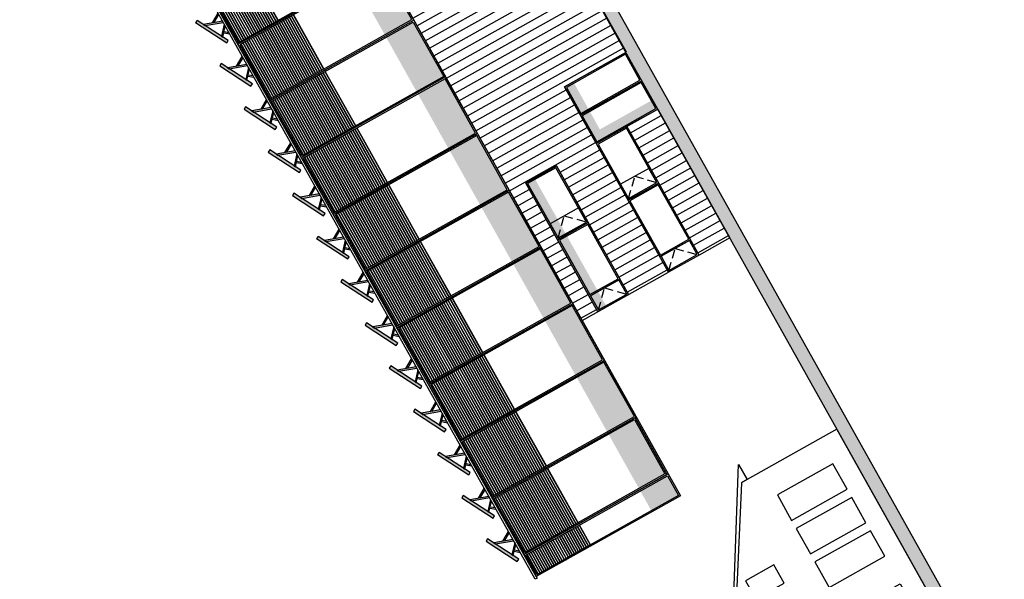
# Model space of a CAD drawing. Header units: metres. Extents: x -141 to 670, y -272 to 642.
# Tile 32 of 34: x 515 to 551, y 356 to 376. Entities that reach past the tile are written whole.
import ezdxf

# ---------------------------------------------------------------- set-up
doc = ezdxf.new("R2010")
doc.units = ezdxf.units.M
doc.header["$LTSCALE"] = 0.05
doc.linetypes.add('Verdeckt', pattern=[9.525, 6.35, -3.175])
for name, color, linetype in [('A_Fassade', 4, 'Continuous'), ('L_Furniture', 253, 'Continuous'), ('Line 0.05', 9, 'Continuous'), ('Line 0.10', 1, 'Continuous'), ('Line 0.15', 8, 'Continuous'), ('Linie 0.05', 9, 'Continuous'), ('Linie 0.25', 2, 'Continuous')]:
    doc.layers.add(name, color=color, linetype=linetype)
doc.layers.add('F_Gebäude', color=251, linetype='Continuous', transparency=0.5)
doc.layers.add('F_Schatten', color=250, linetype='Continuous', transparency=0.6)
doc.layers.add('H_Hatch', color=7, linetype='Continuous', true_color=0x919191)
pattern_1 = [(209.2604, (254.06407, 199.69805), (0.15518753, -0.27698932), [])]

# ---------------------------------------------------------------- blocks, each defined once
blk = doc.blocks.new('alte Schlosserei')
at = {"layer": 'Line 0.15'}
for points in [[(-2.065, -0.901), (0, 0), (2.063, -0.901)], [(-5.538, -3.409), (-5.537, -7.212), (5.54, -7.21), (5.54, -3.406)]]:
    blk.add_lwpolyline(points, dxfattribs=at)
blk.add_lwpolyline([(-5.538, -3.168), (-5.538, -3.409), (-6.177, -3.409), (-2.065, -0.901), (2.063, -0.901), (6.179, -3.406), (5.54, -3.406), (5.539, -3.165), (2.021, -0.99), (-2.021, -0.991)], close=True, dxfattribs=at)
at = {"layer": 'Linie 0.05'}
for points in [[(-2.305, -1.536), (-1.531, -1.535), (-1.531, -2.728), (-2.305, -2.729)], [(-1.354, -1.535), (-0.58, -1.535), (-0.58, -2.728), (-1.354, -2.728)], [(1.355, -1.535), (0.581, -1.535), (0.581, -2.728), (1.355, -2.728)], [(2.306, -1.534), (1.532, -1.535), (1.532, -2.728), (2.306, -2.727)], [(-4.49, -4.108), (-3.415, -4.108), (-3.414, -6.458), (-4.49, -6.458)], [(-3.073, -4.108), (-1.997, -4.108), (-1.997, -6.457), (-3.072, -6.458)], [(-1.655, -4.108), (-0.58, -4.107), (-0.579, -6.457), (-1.655, -6.457)], [(1.657, -4.107), (0.582, -4.107), (0.582, -6.457), (1.658, -6.457)], [(3.075, -4.106), (1.999, -4.107), (2, -6.457), (3.075, -6.456)], [(4.492, -4.106), (3.417, -4.106), (3.417, -6.456), (4.493, -6.456)]]:
    blk.add_lwpolyline(points, close=True, dxfattribs=at)
blk = doc.blocks.new('*U51')
at = {"layer": 'Line 0.05'}
for points in [[(0, 0), (1.2, 0), (1.2, 2.6), (0, 2.6)], [(0.05, 0.05), (1.15, 0.05), (1.15, 2.55), (0.05, 2.55)]]:
    blk.add_lwpolyline(points, close=True, dxfattribs=at)
blk = doc.blocks.new('*U55')
at = {"layer": 'Line 0.05'}
for points in [[(0, 0), (1.2, 0), (1.2, 2.6), (0, 2.6)], [(0.05, 0.05), (1.15, 0.05), (1.15, 2.55), (0.05, 2.55)]]:
    blk.add_lwpolyline(points, close=True, dxfattribs=at)
blk = doc.blocks.new('*U52')
at = {"layer": 'Line 0.05'}
for points in [[(0, 0), (2.4, 0), (2.4, 1.3), (0, 1.3)], [(0.05, 0.05), (2.35, 0.05), (2.35, 1.25), (0.05, 1.25)]]:
    blk.add_lwpolyline(points, close=True, dxfattribs=at)
blk = doc.blocks.new('*U53')
at = {"layer": 'Line 0.05'}
for points in [[(0, 0), (2.4, 0), (2.4, 1.3), (0, 1.3)], [(0.05, 0.05), (2.35, 0.05), (2.35, 1.25), (0.05, 1.25)]]:
    blk.add_lwpolyline(points, close=True, dxfattribs=at)
blk = doc.blocks.new('WIN_Opaque')
at = {"layer": 'Line 0.05', "linetype": 'Verdeckt'}
blk.add_lwpolyline([(0, 1.2), (0.6, 0.6), (0, 0)], dxfattribs=at)
at = {"layer": 'Line 0.10'}
blk.add_lwpolyline([(0, 0), (0.6, 0), (0.6, 1.2), (0, 1.2)], close=True, dxfattribs=at)
blk = doc.blocks.new('*U224')
at = {"layer": 'Line 0.05'}
for points in [[(0, 0), (2.4, 0), (2.4, 6.1), (0, 6.1)], [(0.05, 0.05), (2.35, 0.05), (2.35, 6.05), (0.05, 6.05)]]:
    blk.add_lwpolyline(points, close=True, dxfattribs=at)
blk = doc.blocks.new('*U221')
at = {"layer": 'Line 0.05'}
for points in [[(0, 0), (2.4, 0), (2.4, 6.05), (0, 6.05)], [(0.05, 0.05), (2.35, 0.05), (2.35, 6), (0.05, 6)]]:
    blk.add_lwpolyline(points, close=True, dxfattribs=at)
blk = doc.blocks.new('*U220')
at = {"layer": 'Line 0.05'}
for points in [[(0, 0), (0.931, 0), (0.931, 6.1), (0, 6.1)], [(0.05, 0.05), (0.881, 0.05), (0.881, 6.05), (0.05, 6.05)]]:
    blk.add_lwpolyline(points, close=True, dxfattribs=at)
blk = doc.blocks.new('*U223')
at = {"layer": 'Line 0.05'}
for points in [[(0, 0), (2.4, 0), (2.4, 6.1), (0, 6.1)], [(0.05, 0.05), (2.35, 0.05), (2.35, 6.05), (0.05, 6.05)]]:
    blk.add_lwpolyline(points, close=True, dxfattribs=at)
blk = doc.blocks.new('*U222')
at = {"layer": 'Line 0.05'}
for points in [[(0, 0), (2.4, 0), (2.4, 6.1), (0, 6.1)], [(0.05, 0.05), (2.35, 0.05), (2.35, 6.05), (0.05, 6.05)]]:
    blk.add_lwpolyline(points, close=True, dxfattribs=at)
blk = doc.blocks.new('*U228')
at = {"layer": 'Line 0.05'}
for points in [[(0, 0), (2.4, 0), (2.4, 6.1), (0, 6.1)], [(0.05, 0.05), (2.35, 0.05), (2.35, 6.05), (0.05, 6.05)]]:
    blk.add_lwpolyline(points, close=True, dxfattribs=at)
blk = doc.blocks.new('*U230')
at = {"layer": 'Line 0.05'}
for points in [[(0, 0), (2.4, 0), (2.4, 6.1), (0, 6.1)], [(0.05, 0.05), (2.35, 0.05), (2.35, 6.05), (0.05, 6.05)]]:
    blk.add_lwpolyline(points, close=True, dxfattribs=at)
blk = doc.blocks.new('*U229')
at = {"layer": 'Line 0.05'}
for points in [[(0, 0), (2.4, 0), (2.4, 6.1), (0, 6.1)], [(0.05, 0.05), (2.35, 0.05), (2.35, 6.05), (0.05, 6.05)]]:
    blk.add_lwpolyline(points, close=True, dxfattribs=at)
blk = doc.blocks.new('PV_ELEV')
at = {"layer": 'F_Gebäude', "true_color": 0xffffff, "transparency": 33554687}
h = blk.add_hatch(color=7, dxfattribs=at)
h.dxf.hatch_style = 1
h.paths.add_polyline_path([(-0.1, 0.893), (1.117, 0.256), (1.07, 0.167), (-0.147, 0.805)])
h = blk.add_hatch(color=7, dxfattribs=at)
h.dxf.hatch_style = 1
h.paths.add_polyline_path([(0.167, 0.641), (0.391, 0), (0.339, 0), (0.102, 0.675)])
h = blk.add_hatch(color=7, dxfattribs=at)
h.dxf.hatch_style = 1
h.paths.add_polyline_path([(0.854, 0.281), (0.544, 0), (0.469, 0), (0.806, 0.306)])
at = {"layer": 'Line 0.05', "transparency": 16777216}
for points in [[(-0.1, 0.893), (1.117, 0.256), (1.07, 0.167), (-0.147, 0.805)], [(0.167, 0.641), (0.391, 0), (0.339, 0), (0.102, 0.675)], [(0.854, 0.281), (0.544, 0), (0.469, 0), (0.806, 0.306)]]:
    blk.add_lwpolyline(points, close=True, dxfattribs=at)
for points in [[(0.212, 0.36), (0, 0)], [(0.234, 0.298), (0.058, 0)], [(0.699, 0.14), (0.816, 0)], [(0.737, 0.173), (0.881, 0)]]:
    blk.add_lwpolyline(points, dxfattribs=at)

msp = doc.modelspace()

# ---------------------------------------------------------------- hatches: boundary and pattern name
at = {"transparency": 33554687}
msp.add_hatch(color=256, dxfattribs=at).paths.add_polyline_path([(628.264, 211.978), (527.035, 392.659), (520.447, 388.968), (485.2, 451.88), (485.636, 452.125), (520.639, 389.649), (527.227, 393.339), (628.7, 212.222)])
at = {"layer": 'F_Schatten'}
for points in [[(535.805, 371.685), (534.632, 373.779), (534.958, 373.962), (535.937, 372.207), (537.882, 373.297), (538.074, 372.957)], [(533.201, 370.226), (535.865, 365.473), (536.191, 365.655), (533.523, 370.407)]]:
    msp.add_hatch(color=256, dxfattribs=at).paths.add_polyline_path(points)
at = {"layer": 'H_Hatch', "true_color": 0xc7c8ca}
h = msp.add_hatch(dxfattribs=at)
h.set_pattern_fill('ANSI31', color=9, scale=0.1, angle=45, style=0)
h.set_pattern_definition(pattern_1)
h.paths.add_polyline_path([(532.286, 377.967), (529.939, 382.154), (531.074, 382.79), (533.42, 378.602)], flags=16)
h.paths.add_polyline_path([(529.682, 376.508), (522.644, 389.071), (523.778, 389.706), (530.816, 377.143)], flags=16)
h.paths.add_polyline_path([(535.865, 365.473), (533.201, 370.227), (534.335, 370.862), (536.999, 366.108), (538.468, 366.931), (534.632, 373.779), (536.917, 375.059), (527.034, 392.659), (521.581, 389.604), (535.284, 365.147)])
at = {"layer": 'H_Hatch', "true_color": 0xc8c92d, "transparency": 33554610}
for points in [[(526.873, 377.704), (527.997, 375.698), (529, 376.26), (527.876, 378.267)], [(528.046, 375.61), (529.17, 373.603), (530.174, 374.165), (529.049, 376.172)], [(529.219, 373.516), (530.343, 371.509), (531.347, 372.072), (530.223, 374.078)], [(530.392, 371.422), (531.517, 369.416), (532.52, 369.978), (531.396, 371.984)], [(531.565, 369.328), (532.69, 367.322), (533.693, 367.884), (532.569, 369.89)], [(532.739, 367.235), (533.863, 365.228), (534.866, 365.79), (533.742, 367.797)], [(533.912, 365.141), (535.036, 363.134), (536.039, 363.696), (534.915, 365.703)], [(535.085, 363.047), (536.209, 361.041), (537.212, 361.603), (536.088, 363.609)], [(536.258, 360.953), (537.382, 358.947), (538.385, 359.509), (537.261, 361.515)], [(537.431, 358.859), (537.829, 358.149), (538.832, 358.711), (538.434, 359.422)]]:
    msp.add_hatch(color=52, dxfattribs=at).paths.add_polyline_path(points)
at = {"layer": 'H_Hatch', "true_color": 0xc7c8ca}
h = msp.add_hatch(dxfattribs=at)
h.set_pattern_fill('ANSI31', color=9, scale=0.1, angle=45, style=0)
h.set_pattern_definition(pattern_1)
h.paths.add_polyline_path([(539.603, 367.567), (536.939, 372.321), (538.073, 372.956), (540.737, 368.202)])

# ---------------------------------------------------------------- linework, layer by layer
at = {"transparency": 33554508}
msp.add_lwpolyline([(521.581, 389.604), (535.284, 365.147), (538.469, 366.932), (534.632, 373.779), (536.922, 375.062), (527.034, 392.659)], close=True, dxfattribs=at)
for points in [[(539.603, 367.567), (536.939, 372.322), (538.073, 372.957), (540.737, 368.202)], [(534.335, 370.862), (536.999, 366.108), (535.865, 365.473), (533.201, 370.227)]]:
    msp.add_lwpolyline(points, close=True)
at = {"layer": 'A_Fassade', "color": 52, "true_color": 0xc8c92d, "transparency": 33554534}
for points in [[(523.835, 376.116), (522.71, 378.123), (522.698, 378.116), (523.822, 376.11)], [(523.909, 376.158), (522.785, 378.164), (522.772, 378.158), (523.897, 376.151)], [(523.983, 376.199), (522.859, 378.206), (522.847, 378.199), (523.971, 376.193)], [(524.057, 376.241), (522.933, 378.248), (522.921, 378.241), (524.045, 376.234)], [(523.167, 375.742), (522.043, 377.749), (522.031, 377.742), (523.155, 375.736)], [(523.241, 375.784), (522.117, 377.791), (522.105, 377.784), (523.229, 375.777)], [(523.316, 375.826), (522.191, 377.832), (522.179, 377.825), (523.303, 375.819)], [(523.39, 375.867), (522.266, 377.874), (522.253, 377.867), (523.377, 375.86)], [(523.464, 375.909), (522.34, 377.915), (522.327, 377.908), (523.452, 375.902)], [(523.538, 375.95), (522.414, 377.957), (522.402, 377.95), (523.526, 375.943)], [(523.612, 375.992), (522.488, 377.998), (522.476, 377.991), (523.6, 375.985)], [(523.686, 376.033), (522.562, 378.04), (522.55, 378.033), (523.674, 376.026)], [(523.76, 376.075), (522.636, 378.081), (522.624, 378.074), (523.748, 376.068)], [(522.648, 375.452), (521.524, 377.458), (521.512, 377.451), (522.636, 375.445)], [(522.722, 375.493), (521.598, 377.5), (521.586, 377.493), (522.71, 375.486)], [(522.796, 375.535), (521.672, 377.541), (521.66, 377.534), (522.784, 375.528)], [(522.871, 375.576), (521.746, 377.583), (521.734, 377.576), (522.858, 375.569)], [(522.945, 375.618), (521.821, 377.624), (521.808, 377.617), (522.933, 375.611)], [(523.019, 375.659), (521.895, 377.666), (521.883, 377.659), (523.007, 375.652)], [(523.093, 375.701), (521.969, 377.707), (521.957, 377.701), (523.081, 375.694)], [(525.453, 374.272), (524.328, 376.278), (524.316, 376.272), (525.44, 374.265)], [(525.527, 374.313), (524.403, 376.32), (524.39, 376.313), (525.515, 374.307)], [(525.601, 374.355), (524.477, 376.361), (524.465, 376.355), (525.589, 374.348)], [(525.675, 374.396), (524.551, 376.403), (524.539, 376.396), (525.663, 374.39)], [(525.749, 374.438), (524.625, 376.445), (524.613, 376.438), (525.737, 374.431)], [(524.859, 373.939), (523.735, 375.946), (523.723, 375.939), (524.847, 373.933)], [(524.934, 373.981), (523.809, 375.988), (523.797, 375.981), (524.921, 373.974)], [(525.008, 374.023), (523.884, 376.029), (523.871, 376.022), (524.995, 374.016)], [(525.082, 374.064), (523.958, 376.071), (523.945, 376.064), (525.07, 374.057)], [(525.156, 374.106), (524.032, 376.112), (524.02, 376.105), (525.144, 374.099)], [(525.23, 374.147), (524.106, 376.154), (524.094, 376.147), (525.218, 374.14)], [(525.304, 374.189), (524.18, 376.195), (524.168, 376.188), (525.292, 374.182)], [(525.378, 374.23), (524.254, 376.237), (524.242, 376.23), (525.366, 374.223)], [(524.192, 373.566), (523.068, 375.572), (523.056, 375.565), (524.18, 373.559)], [(524.266, 373.607), (523.142, 375.614), (523.13, 375.607), (524.254, 373.6)], [(524.34, 373.649), (523.216, 375.655), (523.204, 375.648), (524.328, 373.642)], [(524.414, 373.69), (523.29, 375.697), (523.278, 375.69), (524.402, 373.683)], [(524.489, 373.732), (523.364, 375.738), (523.352, 375.731), (524.476, 373.725)], [(524.563, 373.773), (523.439, 375.78), (523.426, 375.773), (524.551, 373.766)], [(524.637, 373.815), (523.513, 375.821), (523.501, 375.815), (524.625, 373.808)], [(524.711, 373.856), (523.587, 375.863), (523.575, 375.856), (524.699, 373.85)], [(524.785, 373.898), (523.661, 375.904), (523.649, 375.898), (524.773, 373.891)], [(523.821, 373.358), (522.697, 375.364), (522.685, 375.358), (523.809, 373.351)], [(523.895, 373.399), (522.771, 375.406), (522.759, 375.399), (523.883, 373.393)], [(523.97, 373.441), (522.845, 375.447), (522.833, 375.441), (523.957, 373.434)], [(524.044, 373.482), (522.919, 375.489), (522.907, 375.482), (524.031, 373.476)], [(524.118, 373.524), (522.994, 375.531), (522.981, 375.524), (524.106, 373.517)], [(526.477, 372.095), (525.353, 374.102), (525.341, 374.095), (526.465, 372.088)], [(526.552, 372.137), (525.427, 374.143), (525.415, 374.136), (526.539, 372.13)], [(526.626, 372.178), (525.502, 374.185), (525.489, 374.178), (526.613, 372.171)], [(526.7, 372.22), (525.576, 374.226), (525.563, 374.219), (526.688, 372.213)], [(526.774, 372.261), (525.65, 374.268), (525.638, 374.261), (526.762, 372.254)], [(526.848, 372.303), (525.724, 374.309), (525.712, 374.302), (526.836, 372.296)], [(526.922, 372.344), (525.798, 374.351), (525.786, 374.344), (526.91, 372.337)], [(525.884, 371.763), (524.76, 373.769), (524.748, 373.762), (525.872, 371.756)], [(525.958, 371.804), (524.834, 373.811), (524.822, 373.804), (525.946, 371.797)], [(526.032, 371.846), (524.908, 373.852), (524.896, 373.845), (526.02, 371.839)], [(526.107, 371.887), (524.982, 373.894), (524.97, 373.887), (526.094, 371.88)], [(526.181, 371.929), (525.057, 373.935), (525.044, 373.928), (526.169, 371.922)], [(526.255, 371.97), (525.131, 373.977), (525.119, 373.97), (526.243, 371.963)], [(526.329, 372.012), (525.205, 374.018), (525.193, 374.012), (526.317, 372.005)], [(526.403, 372.053), (525.279, 374.06), (525.267, 374.053), (526.391, 372.047)], [(525.217, 371.389), (524.093, 373.395), (524.08, 373.388), (525.205, 371.382)], [(525.291, 371.43), (524.167, 373.437), (524.155, 373.43), (525.279, 371.423)], [(525.365, 371.472), (524.241, 373.478), (524.229, 373.471), (525.353, 371.465)], [(525.439, 371.513), (524.315, 373.52), (524.303, 373.513), (525.427, 371.506)], [(525.513, 371.555), (524.389, 373.561), (524.377, 373.555), (525.501, 371.548)], [(525.588, 371.596), (524.463, 373.603), (524.451, 373.596), (525.575, 371.59)], [(525.662, 371.638), (524.537, 373.645), (524.525, 373.638), (525.649, 371.631)], [(525.736, 371.68), (524.612, 373.686), (524.599, 373.679), (525.724, 371.673)], [(525.81, 371.721), (524.686, 373.728), (524.674, 373.721), (525.798, 371.714)], [(524.994, 371.264), (523.87, 373.271), (523.858, 373.264), (524.982, 371.257)], [(525.068, 371.306), (523.944, 373.312), (523.932, 373.305), (525.056, 371.299)], [(525.143, 371.347), (524.018, 373.354), (524.006, 373.347), (525.13, 371.34)], [(527.502, 369.918), (526.378, 371.925), (526.366, 371.918), (527.49, 369.911)], [(527.576, 369.96), (526.452, 371.966), (526.44, 371.959), (527.564, 369.953)], [(527.65, 370.001), (526.526, 372.008), (526.514, 372.001), (527.638, 369.994)], [(527.725, 370.043), (526.6, 372.049), (526.588, 372.042), (527.712, 370.036)], [(527.799, 370.084), (526.675, 372.091), (526.662, 372.084), (527.787, 370.077)], [(527.873, 370.126), (526.749, 372.132), (526.737, 372.126), (527.861, 370.119)], [(527.947, 370.167), (526.823, 372.174), (526.811, 372.167), (527.935, 370.161)], [(528.021, 370.209), (526.897, 372.215), (526.885, 372.209), (528.009, 370.202)], [(528.095, 370.25), (526.971, 372.257), (526.959, 372.25), (528.083, 370.244)], [(526.835, 369.544), (525.711, 371.551), (525.698, 371.544), (526.823, 369.537)], [(526.909, 369.586), (525.785, 371.592), (525.773, 371.585), (526.897, 369.579)], [(526.983, 369.627), (525.859, 371.634), (525.847, 371.627), (526.971, 369.62)], [(527.057, 369.669), (525.933, 371.675), (525.921, 371.669), (527.045, 369.662)], [(527.131, 369.71), (526.007, 371.717), (525.995, 371.71), (527.119, 369.704)], [(527.206, 369.752), (526.081, 371.758), (526.069, 371.752), (527.193, 369.745)], [(527.28, 369.793), (526.155, 371.8), (526.143, 371.793), (527.267, 369.787)], [(527.354, 369.835), (526.23, 371.842), (526.217, 371.835), (527.342, 369.828)], [(527.428, 369.877), (526.304, 371.883), (526.292, 371.876), (527.416, 369.87)], [(526.242, 369.212), (525.117, 371.218), (525.105, 371.212), (526.229, 369.205)], [(526.316, 369.253), (525.191, 371.26), (525.179, 371.253), (526.303, 369.247)], [(526.39, 369.295), (525.266, 371.301), (525.253, 371.295), (526.378, 369.288)], [(526.464, 369.336), (525.34, 371.343), (525.328, 371.336), (526.452, 369.33)], [(526.538, 369.378), (525.414, 371.385), (525.402, 371.378), (526.526, 369.371)], [(526.612, 369.42), (525.488, 371.426), (525.476, 371.419), (526.6, 369.413)], [(526.686, 369.461), (525.562, 371.468), (525.55, 371.461), (526.674, 369.454)], [(526.761, 369.503), (525.636, 371.509), (525.624, 371.502), (526.748, 369.496)], [(526.167, 369.17), (525.043, 371.177), (525.031, 371.17), (526.155, 369.163)], [(529.194, 368.115), (528.07, 370.122), (528.058, 370.115), (529.182, 368.108)], [(529.268, 368.157), (528.144, 370.163), (528.132, 370.156), (529.256, 368.15)], [(528.527, 367.741), (527.403, 369.748), (527.39, 369.741), (528.515, 367.734)], [(528.601, 367.783), (527.477, 369.789), (527.465, 369.782), (528.589, 367.776)], [(528.675, 367.824), (527.551, 369.831), (527.539, 369.824), (528.663, 367.817)], [(528.749, 367.866), (527.625, 369.872), (527.613, 369.866), (528.737, 367.859)], [(528.824, 367.907), (527.699, 369.914), (527.687, 369.907), (528.811, 367.901)], [(528.898, 367.949), (527.773, 369.956), (527.761, 369.949), (528.885, 367.942)], [(528.972, 367.991), (527.848, 369.997), (527.835, 369.99), (528.96, 367.984)], [(529.046, 368.032), (527.922, 370.039), (527.91, 370.032), (529.034, 368.025)], [(529.12, 368.074), (527.996, 370.08), (527.984, 370.073), (529.108, 368.067)], [(527.86, 367.367), (526.735, 369.374), (526.723, 369.367), (527.847, 367.36)], [(527.934, 367.409), (526.809, 369.415), (526.797, 369.409), (527.921, 367.402)], [(528.008, 367.45), (526.884, 369.457), (526.871, 369.45), (527.996, 367.444)], [(528.082, 367.492), (526.958, 369.499), (526.946, 369.492), (528.07, 367.485)], [(528.156, 367.534), (527.032, 369.54), (527.02, 369.533), (528.144, 367.527)], [(528.23, 367.575), (527.106, 369.582), (527.094, 369.575), (528.218, 367.568)], [(528.304, 367.617), (527.18, 369.623), (527.168, 369.616), (528.292, 367.61)], [(528.379, 367.658), (527.254, 369.665), (527.242, 369.658), (528.366, 367.651)], [(528.453, 367.7), (527.329, 369.706), (527.316, 369.699), (528.441, 367.693)], [(527.34, 367.077), (526.216, 369.083), (526.204, 369.076), (527.328, 367.07)], [(527.415, 367.118), (526.29, 369.125), (526.278, 369.118), (527.402, 367.111)], [(527.489, 367.16), (526.365, 369.166), (526.352, 369.159), (527.477, 367.153)], [(527.563, 367.201), (526.439, 369.208), (526.426, 369.201), (527.551, 367.194)], [(527.637, 367.243), (526.513, 369.249), (526.501, 369.242), (527.625, 367.236)], [(527.711, 367.284), (526.587, 369.291), (526.575, 369.284), (527.699, 367.277)], [(527.785, 367.326), (526.661, 369.332), (526.649, 369.325), (527.773, 367.319)], [(530.219, 365.938), (529.095, 367.945), (529.083, 367.938), (530.207, 365.931)], [(530.293, 365.98), (529.169, 367.986), (529.157, 367.98), (530.281, 365.973)], [(530.367, 366.021), (529.243, 368.028), (529.231, 368.021), (530.355, 366.015)], [(530.442, 366.063), (529.317, 368.069), (529.305, 368.063), (530.429, 366.056)], [(529.552, 365.564), (528.427, 367.571), (528.415, 367.564), (529.539, 365.558)], [(529.626, 365.606), (528.502, 367.612), (528.489, 367.606), (529.614, 365.599)], [(529.7, 365.647), (528.576, 367.654), (528.564, 367.647), (529.688, 365.641)], [(529.774, 365.689), (528.65, 367.696), (528.638, 367.689), (529.762, 365.682)], [(529.848, 365.731), (528.724, 367.737), (528.712, 367.73), (529.836, 365.724)], [(529.922, 365.772), (528.798, 367.779), (528.786, 367.772), (529.91, 365.765)], [(529.997, 365.814), (528.872, 367.82), (528.86, 367.813), (529.984, 365.807)], [(530.071, 365.855), (528.947, 367.862), (528.934, 367.855), (530.059, 365.848)], [(530.145, 365.897), (529.021, 367.903), (529.008, 367.896), (530.133, 365.89)], [(528.884, 365.19), (527.76, 367.197), (527.748, 367.19), (528.872, 365.184)], [(528.958, 365.232), (527.834, 367.239), (527.822, 367.232), (528.946, 365.225)], [(529.033, 365.274), (527.908, 367.28), (527.896, 367.273), (529.02, 365.267)], [(529.107, 365.315), (527.983, 367.322), (527.97, 367.315), (529.095, 365.308)], [(529.181, 365.357), (528.057, 367.363), (528.044, 367.356), (529.169, 365.35)], [(529.255, 365.398), (528.131, 367.405), (528.119, 367.398), (529.243, 365.391)], [(529.329, 365.44), (528.205, 367.446), (528.193, 367.439), (529.317, 365.433)], [(529.403, 365.481), (528.279, 367.488), (528.267, 367.481), (529.391, 365.474)], [(529.478, 365.523), (528.353, 367.529), (528.341, 367.523), (529.465, 365.516)], [(528.514, 364.983), (527.389, 366.989), (527.377, 366.982), (528.501, 364.976)], [(528.588, 365.024), (527.463, 367.031), (527.451, 367.024), (528.575, 365.017)], [(528.662, 365.066), (527.538, 367.072), (527.525, 367.066), (528.65, 365.059)], [(528.736, 365.107), (527.612, 367.114), (527.6, 367.107), (528.724, 365.101)], [(528.81, 365.149), (527.686, 367.155), (527.674, 367.149), (528.798, 365.142)], [(531.244, 363.761), (530.12, 365.768), (530.107, 365.761), (531.232, 363.755)], [(531.318, 363.803), (530.194, 365.81), (530.182, 365.803), (531.306, 363.796)], [(531.392, 363.845), (530.268, 365.851), (530.256, 365.844), (531.38, 363.838)], [(531.466, 363.886), (530.342, 365.893), (530.33, 365.886), (531.454, 363.879)], [(531.54, 363.928), (530.416, 365.934), (530.404, 365.927), (531.528, 363.921)], [(531.615, 363.969), (530.49, 365.976), (530.478, 365.969), (531.602, 363.962)], [(530.576, 363.388), (529.452, 365.394), (529.44, 365.387), (530.564, 363.381)], [(530.651, 363.429), (529.526, 365.436), (529.514, 365.429), (530.638, 363.422)], [(530.725, 363.471), (529.601, 365.477), (529.588, 365.47), (530.713, 363.464)], [(530.799, 363.512), (529.675, 365.519), (529.662, 365.512), (530.787, 363.505)], [(530.873, 363.554), (529.749, 365.56), (529.737, 365.553), (530.861, 363.547)], [(530.947, 363.595), (529.823, 365.602), (529.811, 365.595), (530.935, 363.588)], [(531.021, 363.637), (529.897, 365.643), (529.885, 365.636), (531.009, 363.63)], [(531.096, 363.678), (529.971, 365.685), (529.959, 365.678), (531.083, 363.671)], [(531.17, 363.72), (530.045, 365.726), (530.033, 365.72), (531.157, 363.713)], [(529.909, 363.014), (528.785, 365.02), (528.773, 365.013), (529.897, 363.007)], [(529.983, 363.055), (528.859, 365.062), (528.847, 365.055), (529.971, 363.048)], [(530.057, 363.097), (528.933, 365.103), (528.921, 365.096), (530.045, 363.09)], [(530.132, 363.138), (529.007, 365.145), (528.995, 365.138), (530.119, 363.131)], [(530.206, 363.18), (529.081, 365.186), (529.069, 365.179), (530.193, 363.173)], [(530.28, 363.221), (529.156, 365.228), (529.143, 365.221), (530.268, 363.214)], [(530.354, 363.263), (529.23, 365.269), (529.218, 365.263), (530.342, 363.256)], [(530.428, 363.304), (529.304, 365.311), (529.292, 365.304), (530.416, 363.298)], [(530.502, 363.346), (529.378, 365.352), (529.366, 365.346), (530.49, 363.339)], [(529.687, 362.889), (528.562, 364.895), (528.55, 364.889), (529.674, 362.882)], [(529.761, 362.93), (528.637, 364.937), (528.624, 364.93), (529.749, 362.924)], [(529.835, 362.972), (528.711, 364.979), (528.698, 364.972), (529.823, 362.965)], [(532.269, 361.585), (531.144, 363.591), (531.132, 363.584), (532.256, 361.578)], [(532.343, 361.626), (531.219, 363.633), (531.206, 363.626), (532.331, 361.619)], [(532.417, 361.668), (531.293, 363.674), (531.28, 363.667), (532.405, 361.661)], [(532.491, 361.709), (531.367, 363.716), (531.355, 363.709), (532.479, 361.702)], [(532.565, 361.751), (531.441, 363.757), (531.429, 363.75), (532.553, 361.744)], [(532.639, 361.792), (531.515, 363.799), (531.503, 363.792), (532.627, 361.785)], [(532.714, 361.834), (531.589, 363.84), (531.577, 363.834), (532.701, 361.827)], [(532.788, 361.875), (531.663, 363.882), (531.651, 363.875), (532.775, 361.869)], [(531.601, 361.211), (530.477, 363.217), (530.465, 363.21), (531.589, 361.204)], [(531.675, 361.252), (530.551, 363.259), (530.539, 363.252), (531.663, 361.245)], [(531.75, 361.294), (530.625, 363.3), (530.613, 363.293), (531.737, 361.287)], [(531.824, 361.335), (530.699, 363.342), (530.687, 363.335), (531.811, 361.328)], [(531.898, 361.377), (530.774, 363.383), (530.761, 363.377), (531.886, 361.37)], [(531.972, 361.418), (530.848, 363.425), (530.836, 363.418), (531.96, 361.412)], [(532.046, 361.46), (530.922, 363.466), (530.91, 363.46), (532.034, 361.453)], [(532.12, 361.501), (530.996, 363.508), (530.984, 363.501), (532.108, 361.495)], [(532.194, 361.543), (531.07, 363.55), (531.058, 363.543), (532.182, 361.536)], [(530.934, 360.837), (529.81, 362.843), (529.797, 362.836), (530.922, 360.83)], [(531.008, 360.878), (529.884, 362.885), (529.872, 362.878), (530.996, 360.871)], [(531.082, 360.92), (529.958, 362.926), (529.946, 362.919), (531.07, 360.913)], [(531.156, 360.961), (530.032, 362.968), (530.02, 362.961), (531.144, 360.955)], [(531.23, 361.003), (530.106, 363.009), (530.094, 363.003), (531.218, 360.996)], [(531.305, 361.044), (530.18, 363.051), (530.168, 363.044), (531.292, 361.038)], [(531.379, 361.086), (530.255, 363.093), (530.242, 363.086), (531.367, 361.079)], [(531.453, 361.128), (530.329, 363.134), (530.316, 363.127), (531.441, 361.121)], [(531.527, 361.169), (530.403, 363.176), (530.391, 363.169), (531.515, 361.162)], [(530.86, 360.795), (529.735, 362.802), (529.723, 362.795), (530.847, 360.788)], [(533.887, 359.74), (532.762, 361.747), (532.75, 361.74), (533.874, 359.733)], [(533.961, 359.782), (532.837, 361.788), (532.824, 361.781), (533.949, 359.775)], [(533.219, 359.366), (532.095, 361.373), (532.083, 361.366), (533.207, 359.359)], [(533.293, 359.408), (532.169, 361.414), (532.157, 361.407), (533.281, 359.401)], [(533.368, 359.449), (532.243, 361.456), (532.231, 361.449), (533.355, 359.442)], [(533.442, 359.491), (532.317, 361.497), (532.305, 361.49), (533.429, 359.484)], [(533.516, 359.532), (532.392, 361.539), (532.379, 361.532), (533.504, 359.525)], [(533.59, 359.574), (532.466, 361.58), (532.454, 361.574), (533.578, 359.567)], [(533.664, 359.615), (532.54, 361.622), (532.528, 361.615), (533.652, 359.609)], [(533.738, 359.657), (532.614, 361.663), (532.602, 361.657), (533.726, 359.65)], [(533.812, 359.699), (532.688, 361.705), (532.676, 361.698), (533.8, 359.692)], [(532.626, 359.034), (531.502, 361.04), (531.49, 361.033), (532.614, 359.027)], [(532.7, 359.075), (531.576, 361.082), (531.564, 361.075), (532.688, 359.068)], [(532.774, 359.117), (531.65, 361.123), (531.638, 361.117), (532.762, 359.11)], [(532.848, 359.158), (531.724, 361.165), (531.712, 361.158), (532.836, 359.152)], [(532.923, 359.2), (531.798, 361.206), (531.786, 361.2), (532.91, 359.193)], [(532.997, 359.241), (531.873, 361.248), (531.86, 361.241), (532.985, 359.235)], [(533.071, 359.283), (531.947, 361.29), (531.934, 361.283), (533.059, 359.276)], [(533.145, 359.325), (532.021, 361.331), (532.009, 361.324), (533.133, 359.318)], [(532.033, 358.701), (530.909, 360.708), (530.896, 360.701), (532.021, 358.695)], [(532.107, 358.743), (530.983, 360.749), (530.97, 360.743), (532.095, 358.736)], [(532.181, 358.784), (531.057, 360.791), (531.045, 360.784), (532.169, 358.778)], [(532.255, 358.826), (531.131, 360.833), (531.119, 360.826), (532.243, 358.819)], [(532.329, 358.868), (531.205, 360.874), (531.193, 360.867), (532.317, 358.861)], [(532.403, 358.909), (531.279, 360.916), (531.267, 360.909), (532.391, 358.902)], [(532.478, 358.951), (531.353, 360.957), (531.341, 360.95), (532.465, 358.944)], [(532.552, 358.992), (531.428, 360.999), (531.415, 360.992), (532.54, 358.985)], [(534.911, 357.563), (533.787, 359.57), (533.775, 359.563), (534.899, 357.556)], [(534.986, 357.605), (533.861, 359.611), (533.849, 359.604), (534.973, 357.598)], [(535.06, 357.646), (533.935, 359.653), (533.923, 359.646), (535.047, 357.639)], [(535.134, 357.688), (534.01, 359.694), (533.997, 359.688), (535.122, 357.681)], [(534.244, 357.189), (533.12, 359.196), (533.108, 359.189), (534.232, 357.182)], [(534.318, 357.231), (533.194, 359.237), (533.182, 359.23), (534.306, 357.224)], [(534.392, 357.272), (533.268, 359.279), (533.256, 359.272), (534.38, 357.266)], [(534.466, 357.314), (533.342, 359.32), (533.33, 359.314), (534.454, 357.307)], [(534.541, 357.355), (533.416, 359.362), (533.404, 359.355), (534.528, 357.349)], [(534.615, 357.397), (533.491, 359.404), (533.478, 359.397), (534.603, 357.39)], [(534.689, 357.439), (533.565, 359.445), (533.552, 359.438), (534.677, 357.432)], [(534.763, 357.48), (533.639, 359.487), (533.627, 359.48), (534.751, 357.473)], [(534.837, 357.522), (533.713, 359.528), (533.701, 359.521), (534.825, 357.515)], [(533.651, 356.857), (532.527, 358.863), (532.514, 358.857), (533.639, 356.85)], [(533.725, 356.898), (532.601, 358.905), (532.588, 358.898), (533.713, 356.892)], [(533.799, 356.94), (532.675, 358.947), (532.663, 358.94), (533.787, 356.933)], [(533.873, 356.982), (532.749, 358.988), (532.737, 358.981), (533.861, 356.975)], [(533.947, 357.023), (532.823, 359.03), (532.811, 359.023), (533.935, 357.016)], [(534.021, 357.065), (532.897, 359.071), (532.885, 359.064), (534.009, 357.058)], [(534.096, 357.106), (532.971, 359.113), (532.959, 359.106), (534.083, 357.099)], [(534.17, 357.148), (533.046, 359.154), (533.033, 359.147), (534.158, 357.141)], [(533.206, 356.608), (532.082, 358.614), (532.069, 358.607), (533.194, 356.601)], [(533.28, 356.649), (532.156, 358.656), (532.144, 358.649), (533.268, 356.642)], [(533.354, 356.691), (532.23, 358.697), (532.218, 358.69), (533.342, 356.684)], [(533.428, 356.732), (532.304, 358.739), (532.292, 358.732), (533.416, 356.725)], [(533.502, 356.774), (532.378, 358.78), (532.366, 358.773), (533.49, 356.767)], [(533.577, 356.815), (532.452, 358.822), (532.44, 358.815), (533.564, 356.809)]]:
    msp.add_lwpolyline(points, close=True, dxfattribs=at)
for points in [[(535.218, 356.667), (534.812, 357.393), (534.8, 357.386), (535.206, 356.661)], [(535.292, 356.709), (534.886, 357.434), (534.874, 357.428), (535.28, 356.702)], [(535.367, 356.751), (534.96, 357.476), (534.948, 357.469), (535.354, 356.744)], [(535.441, 356.792), (535.034, 357.517), (535.022, 357.511), (535.429, 356.785)], [(535.515, 356.834), (535.109, 357.559), (535.096, 357.552), (535.503, 356.827)], [(535.589, 356.875), (535.183, 357.601), (535.17, 357.594), (535.577, 356.868)], [(534.551, 356.294), (534.145, 357.019), (534.132, 357.012), (534.539, 356.287)], [(534.625, 356.335), (534.219, 357.06), (534.206, 357.054), (534.613, 356.328)], [(534.699, 356.377), (534.293, 357.102), (534.281, 357.095), (534.687, 356.37)], [(534.773, 356.418), (534.367, 357.144), (534.355, 357.137), (534.761, 356.411)], [(534.848, 356.46), (534.441, 357.185), (534.429, 357.178), (534.835, 356.453)], [(534.922, 356.501), (534.515, 357.227), (534.503, 357.22), (534.909, 356.494)], [(534.996, 356.543), (534.589, 357.268), (534.577, 357.261), (534.984, 356.536)], [(535.07, 356.584), (534.664, 357.31), (534.651, 357.303), (535.058, 356.578)], [(535.144, 356.626), (534.738, 357.351), (534.726, 357.344), (535.132, 356.619)], [(533.884, 355.92), (533.477, 356.645), (533.465, 356.638), (533.871, 355.913)], [(533.958, 355.961), (533.551, 356.687), (533.539, 356.68), (533.945, 355.954)], [(534.032, 356.003), (533.625, 356.728), (533.613, 356.721), (534.02, 355.996)], [(534.106, 356.044), (533.7, 356.77), (533.687, 356.763), (534.094, 356.037)], [(534.18, 356.086), (533.774, 356.811), (533.762, 356.804), (534.168, 356.079)], [(534.254, 356.127), (533.848, 356.853), (533.836, 356.846), (534.242, 356.121)], [(534.328, 356.169), (533.922, 356.894), (533.91, 356.887), (534.316, 356.162)], [(534.403, 356.21), (533.996, 356.936), (533.984, 356.929), (534.39, 356.204)], [(534.477, 356.252), (534.07, 356.977), (534.058, 356.971), (534.465, 356.245)], [(535.305, 356.659), (535.305, 356.658)], [(535.317, 356.665), (535.317, 356.665)], [(535.379, 356.7), (535.379, 356.7)], [(535.391, 356.707), (535.391, 356.707)], [(535.453, 356.742), (535.453, 356.741)], [(535.465, 356.748), (535.465, 356.749)], [(535.527, 356.783), (535.527, 356.783)], [(535.54, 356.79), (535.539, 356.79)], [(535.601, 356.825), (535.601, 356.824)], [(535.614, 356.831), (535.614, 356.832)], [(533.661, 355.795), (533.255, 356.52), (533.242, 356.514), (533.649, 355.788)], [(533.735, 355.837), (533.329, 356.562), (533.317, 356.555), (533.723, 355.83)], [(533.809, 355.878), (533.403, 356.603), (533.391, 356.597), (533.797, 355.871)], [(534.637, 356.285), (534.637, 356.284)], [(534.65, 356.291), (534.65, 356.291)], [(534.711, 356.326), (534.712, 356.326)], [(534.724, 356.333), (534.724, 356.333)], [(534.786, 356.368), (534.786, 356.367)], [(534.798, 356.374), (534.798, 356.375)], [(534.86, 356.409), (534.86, 356.409)], [(534.872, 356.416), (534.872, 356.416)], [(534.934, 356.451), (534.934, 356.451)], [(534.946, 356.457), (534.946, 356.458)], [(535.008, 356.492), (535.008, 356.492)], [(535.02, 356.499), (535.02, 356.499)], [(535.082, 356.534), (535.082, 356.534)], [(535.095, 356.54), (535.094, 356.541)], [(535.156, 356.575), (535.157, 356.575)], [(535.169, 356.582), (535.169, 356.582)], [(535.231, 356.617), (535.231, 356.617)], [(535.243, 356.624), (535.243, 356.624)], [(533.982, 355.917), (533.982, 355.918)], [(534.044, 355.952), (534.044, 355.952)], [(534.056, 355.959), (534.056, 355.959)], [(534.118, 355.994), (534.118, 355.994)], [(534.131, 356), (534.13, 356.001)], [(534.192, 356.035), (534.193, 356.035)], [(534.205, 356.042), (534.205, 356.042)], [(534.267, 356.077), (534.267, 356.077)], [(534.279, 356.083), (534.279, 356.084)], [(534.341, 356.118), (534.341, 356.118)], [(534.353, 356.125), (534.353, 356.125)], [(534.415, 356.16), (534.415, 356.16)], [(534.427, 356.167), (534.427, 356.167)], [(534.489, 356.202), (534.489, 356.201)], [(534.501, 356.208), (534.501, 356.208)], [(534.563, 356.243), (534.563, 356.243)], [(534.576, 356.25), (534.575, 356.25)], [(533.673, 355.745), (533.673, 355.744)], [(533.686, 355.751), (533.686, 355.751)], [(533.747, 355.786), (533.748, 355.786)], [(533.76, 355.793), (533.76, 355.793)], [(533.822, 355.828), (533.822, 355.827)], [(533.834, 355.834), (533.834, 355.834)], [(533.896, 355.869), (533.896, 355.869)], [(533.908, 355.876), (533.908, 355.876)], [(533.97, 355.911), (533.97, 355.91)]]:
    msp.add_lwpolyline(points, dxfattribs=at)
at = {"layer": 'L_Furniture'}
for p, q in [((539.603, 367.567), (538.469, 366.932)), ((536.999, 366.108), (535.865, 365.473))]:
    msp.add_line(p, q, dxfattribs=at)
at = {"layer": 'Line 0.05'}
msp.add_lwpolyline([(628.264, 211.978), (527.035, 392.659), (520.447, 388.968), (485.2, 451.88), (485.636, 452.125), (520.639, 389.649), (527.227, 393.339), (628.7, 212.222)], close=True, dxfattribs=at)
at = {"layer": 'Line 0.10'}
msp.add_lwpolyline([(515.078, 388.731), (533.618, 355.639), (533.549, 355.6), (515.008, 388.692)], close=True, dxfattribs=at)
at = {"layer": 'Linie 0.25', "color": 251}
msp.add_lwpolyline([(519.266, 391.076), (520.447, 388.968), (521.582, 389.603), (538.909, 358.677), (533.587, 355.696), (515.079, 388.73)], close=True, dxfattribs=at)

# ---------------------------------------------------------------- block references
at = {"transparency": 16777216, "xscale": -1, "rotation": 119.2604005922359}
for p in [(521.84, 376.499), (522.733, 374.904), (523.627, 373.309), (524.521, 371.714), (525.414, 370.119), (526.308, 368.524), (527.201, 366.929), (528.095, 365.334), (528.988, 363.739), (529.882, 362.145), (530.776, 360.55), (531.669, 358.955), (532.563, 357.36)]:
    msp.add_blockref('PV_ELEV', p, dxfattribs=at)
at = {"color": 253, "true_color": 0xbaa291, "rotation": 119.2604005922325}
for p in [(538.044, 370.246), (535.44, 368.788), (539.535, 367.586), (536.931, 366.127)]:
    msp.add_blockref('WIN_Opaque', p, dxfattribs=at)
at = {"rotation": 119.2604005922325}
msp.add_blockref('alte Schlosserei', (541.107, 352.785), dxfattribs=at)
at = {"layer": 'Line 0.05', "transparency": 16777216}
for name, p, rotation in [('*U230', (521.4, 377.447), 299.2604014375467), ('*U229', (522.573, 375.354), 299.2604014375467), ('*U55', (537.487, 374.003), 119.2604014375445), ('*U224', (524.92, 371.165), 299.2604014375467), ('*U51', (538.073, 372.956), 119.2604014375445), ('*U53', (538.112, 370.227), 119.2604014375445), ('*U224', (526.093, 369.071), 299.2604014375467), ('*U53', (535.509, 368.768), 119.2604014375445), ('*U52', (539.285, 368.133), 119.2604014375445), ('*U224', (527.266, 366.977), 299.2604014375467), ('*U52', (536.682, 366.675), 119.2604014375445), ('*U224', (528.439, 364.884), 299.2604014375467), ('*U223', (529.612, 362.79), 299.2604014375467), ('*U222', (530.785, 360.696), 299.2604014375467)]:
    msp.add_blockref(name, p, dxfattribs=dict(at, rotation=rotation))
at = {"layer": 'Line 0.05', "transparency": 16777216, "xscale": -1, "rotation": 299.2603997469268}
for name, p in [('*U228', (524.92, 371.165)), ('*U221', (533.131, 356.509)), ('*U220', (533.587, 355.696))]:
    msp.add_blockref(name, p, dxfattribs=at)

doc.saveas('drawing.dxf')
